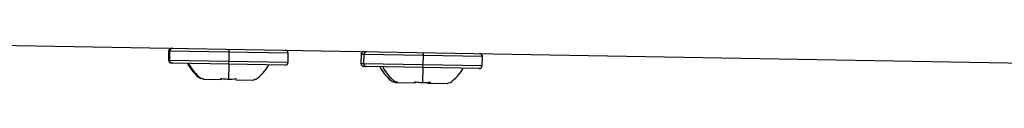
# Model space of a CAD drawing. Header units: millimetres. Extents: x 12 to 1209, y -252 to 1182.
# Tile 119 of 162: x 705.64 to 771.21, y 296.01 to 298.65. Entities that reach past the tile are written whole.
import ezdxf

# ---------------------------------------------------------------- set-up
doc = ezdxf.new("R2010")
doc.units = ezdxf.units.MM

msp = doc.modelspace()

# ---------------------------------------------------------------- linework, layer by layer
at = {"color": 7, "linetype": 'Continuous', "lineweight": 25}
for p, q in [((700.448, 298.648), (824.368, 296.485)), ((715.558, 298.184), (715.548, 297.584)), ((715.621, 298.183), (715.558, 298.184)), ((715.621, 298.183), (715.611, 297.583)), ((719.571, 298.114), (715.621, 298.183)), ((719.571, 298.114), (719.56, 297.514)), ((719.574, 298.314), (719.571, 298.114)), ((723.52, 298.045), (719.571, 298.114)), ((723.51, 297.445), (723.52, 298.045)), ((728.369, 297.96), (728.358, 297.36)), ((728.554, 297.957), (728.369, 297.96)), ((728.554, 297.957), (728.543, 297.357)), ((732.503, 297.888), (728.554, 297.957)), ((732.503, 297.888), (732.492, 297.288)), ((732.506, 298.088), (732.503, 297.888)), ((736.452, 297.819), (732.503, 297.888)), ((736.442, 297.219), (736.452, 297.819)), ((715.548, 297.584), (715.611, 297.583)), ((715.611, 297.583), (719.56, 297.514)), ((715.807, 297.379), (715.744, 297.38)), ((719.557, 297.314), (715.807, 297.379)), ((719.557, 297.314), (719.54, 296.322)), ((719.557, 297.314), (719.56, 297.514)), ((723.306, 297.248), (719.557, 297.314)), ((719.56, 297.514), (723.51, 297.445)), ((728.358, 297.36), (728.543, 297.357)), ((728.543, 297.357), (732.492, 297.288)), ((728.74, 297.154), (728.555, 297.157)), ((732.489, 297.088), (728.74, 297.154)), ((732.489, 297.088), (732.472, 296.096)), ((732.489, 297.088), (732.492, 297.288)), ((736.238, 297.023), (732.489, 297.088)), ((732.492, 297.288), (736.442, 297.219)), ((717.91, 296.29), (717.847, 296.291)), ((719.024, 296.271), (717.91, 296.29)), ((721.167, 296.233), (720.053, 296.253)), ((730.842, 296.064), (730.657, 296.067)), ((731.956, 296.045), (730.842, 296.064)), ((732.986, 296.027), (732.801, 296.03)), ((734.099, 296.007), (732.986, 296.027))]:
    msp.add_line(p, q, dxfattribs=at)
for centre, radius, start, end in [((715.758, 298.18), 0.2, 89, 179), ((715.821, 298.179), 0.2, 89, 179), ((723.32, 298.048), 0.2, 359, 89), ((728.569, 297.957), 0.2, 89, 179), ((728.753, 297.953), 0.2, 89, 179), ((736.252, 297.823), 0.2, 359, 89), ((715.748, 297.58), 0.2, 179, 269), ((715.811, 297.579), 0.2, 179, 269), ((719.354, 298.655), 2.845, 207.02976, 233.86474), ((719.417, 298.654), 2.845, 207.02976, 233.86474), ((719.743, 298.648), 2.845, 304.17019, 330.97024), ((723.31, 297.448), 0.2, 269, 359), ((728.558, 297.357), 0.2, 179, 269), ((728.743, 297.354), 0.2, 179, 269), ((732.164, 298.431), 2.845, 207.02976, 233.86474), ((732.349, 298.428), 2.845, 207.02976, 233.86474), ((736.242, 297.223), 0.2, 269, 359), ((732.676, 298.422), 2.845, 304.17019, 330.97024)]:
    msp.add_arc(centre, radius, start, end, dxfattribs=at)
for points in [[(717.91, 296.29), (717.86, 296.322), (717.811, 296.356), (717.763, 296.391)], [(719.025, 296.369), (719.025, 296.335), (719.024, 296.302), (719.024, 296.271)], [(719.54, 296.322), (719.713, 296.319), (719.885, 296.329), (720.055, 296.351)], [(720.053, 296.253), (720.054, 296.284), (720.055, 296.317), (720.055, 296.351)], [(721.318, 296.329), (721.268, 296.296), (721.218, 296.263), (721.167, 296.233)], [(730.657, 296.067), (730.607, 296.1), (730.558, 296.133), (730.51, 296.169)], [(730.842, 296.064), (730.792, 296.096), (730.743, 296.13), (730.695, 296.166)], [(731.957, 296.143), (731.957, 296.109), (731.956, 296.076), (731.956, 296.045)], [(732.472, 296.096), (732.645, 296.093), (732.818, 296.103), (732.987, 296.126)], [(732.986, 296.027), (732.986, 296.058), (732.987, 296.091), (732.987, 296.126)], [(734.25, 296.103), (734.201, 296.07), (734.15, 296.038), (734.099, 296.007)]]:
    msp.add_open_spline(points, degree=3, dxfattribs=at)
for points in [[(719.025, 296.369), (719.082, 296.36), (719.196, 296.343), (719.368, 296.327), (719.482, 296.323), (719.54, 296.322)], [(731.957, 296.143), (732.014, 296.135), (732.128, 296.117), (732.3, 296.101), (732.414, 296.098), (732.472, 296.096)]]:
    msp.add_open_spline(points, degree=3, knots=[0, 0, 0, 0, 0.335653, 0.667498, 1, 1, 1, 1], dxfattribs=at)

doc.saveas('drawing.dxf')
